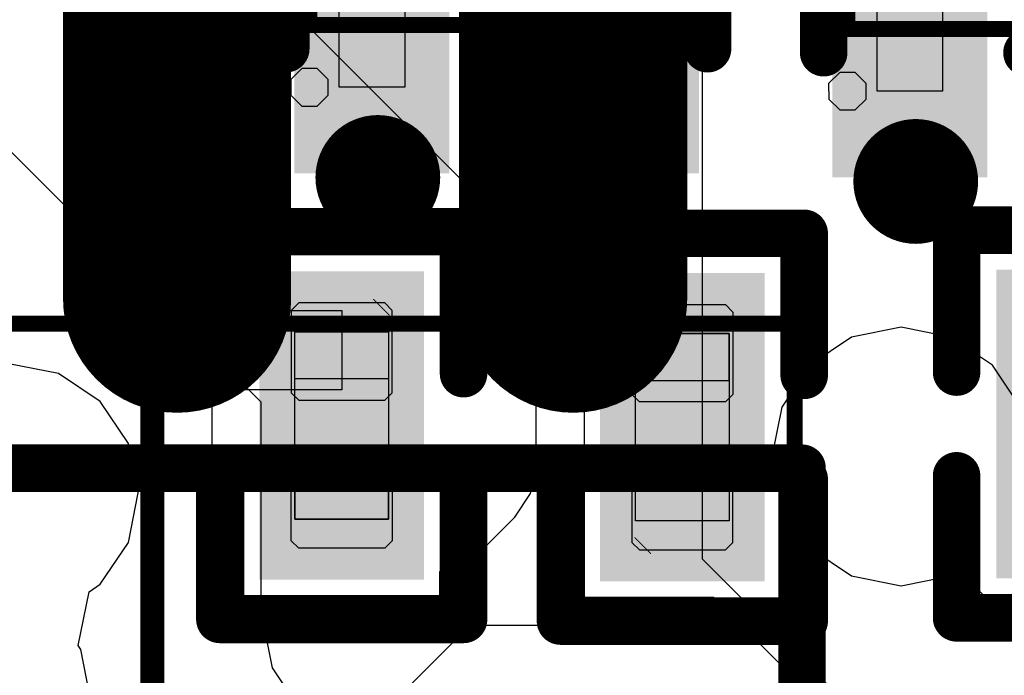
# Model space of a CAD drawing. Header units: millimetres. Extents: x 0 to 11.7, y 0 to 8.3.
# Tile 7 of 46: x 5.1549 to 5.2792, y 3.0508 to 3.1336. Entities that reach past the tile are written whole.
import ezdxf

# ---------------------------------------------------------------- set-up
doc = ezdxf.new("R2010")
doc.units = ezdxf.units.MM
doc.header["$MEASUREMENT"] = 0
for name, color, linetype in [('BottomLayer', 5, 'Continuous'), ('BottomOverlay', 54, 'Continuous'), ('BottomPaste', 16, 'Continuous'), ('BottomSolder', 6, 'Continuous'), ('ConnectLayer', 7, 'Continuous'), ('Mechanical15', 56, 'Continuous'), ('Mechanical4', 56, 'Continuous'), ('Mechanical5', 56, 'Continuous'), ('Mechanical6', 56, 'Continuous'), ('TopLayer', 1, 'Continuous'), ('TopOverlay', 2, 'Continuous'), ('TopPaste', 8, 'Continuous'), ('TopSolder', 216, 'Continuous')]:
    doc.layers.add(name, color=color, linetype=linetype)

# ---------------------------------------------------------------- blocks, each defined once
blk = doc.blocks.new('SOIC_8_L5_3_W5_3_P1_27_LS8_0_BL_B_1')
at = {"layer": 'BottomLayer', "const_width": 0.0248}
for points in [[(0.11959, -0.03574), (0.18337, -0.03574)], [(0.11959, -0.08574), (0.18337, -0.08574)]]:
    blk.add_lwpolyline(points, dxfattribs=at)
at = {"layer": 'BottomLayer', "const_width": 0.0124}
for points in [[(0.11339, -0.03574, 1), (0.12579, -0.03574, 1)], [(0.11339, -0.08574, 1), (0.12579, -0.08574, 1)]]:
    blk.add_lwpolyline(points, format="xyb", close=True, dxfattribs=at)
at = {"layer": 'BottomOverlay', "const_width": 0.006}
for points in [[(0.09819, 0.09314), (0.09819, -0.11463)], [(-0.07318, -0.11463), (0.09819, -0.11463)]]:
    blk.add_lwpolyline(points, dxfattribs=at)
at = {"layer": 'BottomOverlay', "const_width": 0.003}
blk.add_lwpolyline([(0.09669, -0.11463, 1), (0.09969, -0.11463, 1)], format="xyb", close=True, dxfattribs=at)
blk.add_lwpolyline([(0.09669, -0.11463, 1), (0.09969, -0.11463, 1)], format="xyb", close=True, dxfattribs=at)
at = {"layer": 'BottomPaste', "const_width": 0.0248}
for points in [[(0.11959, -0.03574), (0.18337, -0.03574)], [(0.11959, -0.08574), (0.18337, -0.08574)]]:
    blk.add_lwpolyline(points, dxfattribs=at)
at = {"layer": 'BottomPaste', "const_width": 0.0124}
for points in [[(0.11339, -0.03574, 1), (0.12579, -0.03574, 1)], [(0.11339, -0.08574, 1), (0.12579, -0.08574, 1)]]:
    blk.add_lwpolyline(points, format="xyb", close=True, dxfattribs=at)
at = {"layer": 'BottomSolder', "const_width": 0.0288}
for points in [[(0.11959, -0.03574), (0.18337, -0.03574)], [(0.11959, -0.08574), (0.18337, -0.08574)]]:
    blk.add_lwpolyline(points, dxfattribs=at)
at = {"layer": 'BottomSolder', "const_width": 0.0144}
for points in [[(0.11239, -0.03574, 1), (0.12679, -0.03574, 1)], [(0.11239, -0.08574, 1), (0.12679, -0.08574, 1)]]:
    blk.add_lwpolyline(points, format="xyb", close=True, dxfattribs=at)
at = {"layer": 'Mechanical15'}
for p, q in [((0.11467, -0.0446), (0.11467, -0.02688)), ((0.11467, -0.02688), (0.14282, -0.02688)), ((0.14242, -0.0446), (0.14242, -0.02688)), ((0.14242, -0.02688), (0.16802, -0.02688)), ((0.14282, -0.02688), (0.14282, -0.0446)), ((0.14282, -0.0446), (0.11467, -0.0446)), ((0.16802, -0.0446), (0.14242, -0.0446)), ((0.11467, -0.0946), (0.11467, -0.07688)), ((0.11467, -0.07688), (0.14282, -0.07688)), ((0.14242, -0.0946), (0.14242, -0.07688)), ((0.14242, -0.07688), (0.16802, -0.07688)), ((0.14282, -0.07688), (0.14282, -0.0946)), ((0.14282, -0.0946), (0.11467, -0.0946)), ((0.16802, -0.0946), (0.14242, -0.0946))]:
    blk.add_line(p, q, dxfattribs=at)
at = {"layer": 'Mechanical15', "const_width": 0.002}
for points in [[(0.11644, 0.09221), (0.11644, -0.1137)], [(-0.09143, -0.1137), (0.11644, -0.1137)]]:
    blk.add_lwpolyline(points, dxfattribs=at)
at = {"layer": 'Mechanical15', "const_width": 0.001}
blk.add_lwpolyline([(0.11594, -0.1137, 1), (0.11694, -0.1137, 1)], format="xyb", close=True, dxfattribs=at)
blk.add_lwpolyline([(0.11594, -0.1137, 1), (0.11694, -0.1137, 1)], format="xyb", close=True, dxfattribs=at)
blk = doc.blocks.new('R0201_51')
at = {"layer": 'Mechanical15', "const_width": 0.0001}
blk.add_lwpolyline([(0.01465, -0.006), (0.01665, -0.004)], dxfattribs=at)
at = {"layer": 'Mechanical15', "const_width": 0.00005}
for points in [[(0.01662, -0.004, 1), (0.01667, -0.004, 1)], [(0.01462, -0.006, 1), (0.01467, -0.006, 1)]]:
    blk.add_lwpolyline(points, format="xyb", close=True, dxfattribs=at)
at = {"layer": 'Mechanical4'}
for p, q in [((-0.01111, 0.00591), (0.01252, 0.00591)), ((-0.01111, -0.0059), (-0.01111, 0.00591)), ((0.01252, 0.00591), (0.01252, -0.0059)), ((0.01252, -0.0059), (-0.01111, -0.0059))]:
    blk.add_line(p, q, dxfattribs=at)
at = {"layer": 'Mechanical5'}
for p, q in [((-0.0052, 0.00591), (-0.01111, 0.00591)), ((-0.01111, 0.00591), (-0.01111, -0.0059)), ((-0.0052, -0.0059), (-0.0052, 0.00591)), ((0.00661, 0.00591), (0.01252, 0.00591)), ((0.00661, -0.0059), (0.00661, 0.00591)), ((0.01252, 0.00591), (0.01252, -0.0059)), ((-0.01111, -0.0059), (-0.0052, -0.0059)), ((0.01252, -0.0059), (0.00661, -0.0059))]:
    blk.add_line(p, q, dxfattribs=at)
at = {"layer": 'TopLayer'}
for points in [[(-0.01477, -0.00638), (-0.00284, -0.00638), (-0.01477, 0.00638), (-0.00284, 0.00638)], [(0.00425, -0.00638), (0.01618, -0.00638), (0.00425, 0.00638), (0.01618, 0.00638)]]:
    blk.add_solid(points, dxfattribs=at)
at = {"layer": 'TopOverlay', "const_width": 0.006}
for points in [[(-0.02377, -0.01538), (-0.02377, 0.01538)], [(-0.00584, 0.01538), (-0.02377, 0.01538)], [(0.02518, 0.01538), (0.00725, 0.01538)], [(0.02518, -0.01538), (0.02518, 0.01538)], [(-0.00584, -0.01538), (-0.02377, -0.01538)], [(0.02518, -0.01538), (0.00725, -0.01538)]]:
    blk.add_lwpolyline(points, dxfattribs=at)
at = {"layer": 'TopOverlay', "const_width": 0.003}
for points in [[(-0.02527, 0.01538, 1), (-0.02227, 0.01538, 1)], [(-0.02527, 0.01538, 1), (-0.02227, 0.01538, 1)], [(-0.00734, 0.01538, 1), (-0.00434, 0.01538, 1)], [(0.00575, 0.01538, 1), (0.00875, 0.01538, 1)], [(0.02368, 0.01538, 1), (0.02668, 0.01538, 1)], [(0.02368, 0.01538, 1), (0.02668, 0.01538, 1)], [(-0.02527, -0.01538, 1), (-0.02227, -0.01538, 1)], [(-0.02527, -0.01538, 1), (-0.02227, -0.01538, 1)], [(-0.00734, -0.01538, 1), (-0.00434, -0.01538, 1)], [(0.00575, -0.01538, 1), (0.00875, -0.01538, 1)], [(0.02368, -0.01538, 1), (0.02668, -0.01538, 1)], [(0.02368, -0.01538, 1), (0.02668, -0.01538, 1)]]:
    blk.add_lwpolyline(points, format="xyb", close=True, dxfattribs=at)
at = {"layer": 'TopPaste'}
for p, q in [((-0.01477, 0.00543), (-0.01383, 0.00638)), ((-0.01383, 0.00638), (-0.00343, 0.00638)), ((-0.00343, 0.00638), (-0.00248, 0.00543)), ((0.00484, 0.00638), (0.00389, 0.00543)), ((0.01524, 0.00638), (0.00484, 0.00638)), ((0.01618, 0.00543), (0.01524, 0.00638)), ((-0.01477, -0.00543), (-0.01477, 0.00543)), ((-0.00248, 0.00543), (-0.00248, -0.00543)), ((0.00389, 0.00543), (0.00389, -0.00543)), ((0.01618, -0.00543), (0.01618, 0.00543)), ((-0.01383, -0.00638), (-0.01477, -0.00543)), ((-0.00248, -0.00543), (-0.00343, -0.00638)), ((0.00389, -0.00543), (0.00484, -0.00638)), ((0.01524, -0.00638), (0.01618, -0.00543)), ((-0.00343, -0.00638), (-0.01383, -0.00638)), ((0.00484, -0.00638), (0.01524, -0.00638))]:
    blk.add_line(p, q, dxfattribs=at)
for points in [[(-0.01477, -0.00638), (-0.00284, -0.00638), (-0.01477, 0.00638), (-0.00284, 0.00638)], [(0.00425, -0.00638), (0.01618, -0.00638), (0.00425, 0.00638), (0.01618, 0.00638)]]:
    blk.add_solid(points, dxfattribs=at)
at = {"layer": 'TopSolder'}
for points in [[(-0.01877, -0.01038), (0.00116, -0.01038), (-0.01877, 0.01038), (0.00116, 0.01038)], [(0.00025, -0.01038), (0.02018, -0.01038), (0.00025, 0.01038), (0.02018, 0.01038)]]:
    blk.add_solid(points, dxfattribs=at)
blk = doc.blocks.new('R0201_52')
at = {"layer": 'Mechanical15', "const_width": 0.0001}
blk.add_lwpolyline([(0.01665, -0.004), (0.01465, -0.006)], dxfattribs=at)
at = {"layer": 'Mechanical15', "const_width": 0.00005}
for points in [[(0.01662, -0.004, 1), (0.01667, -0.004, 1)], [(0.01462, -0.006, 1), (0.01467, -0.006, 1)]]:
    blk.add_lwpolyline(points, format="xyb", close=True, dxfattribs=at)
at = {"layer": 'Mechanical4'}
for p, q in [((-0.01111, 0.00591), (0.01252, 0.00591)), ((-0.01111, -0.0059), (-0.01111, 0.00591)), ((0.01252, 0.00591), (0.01252, -0.0059)), ((0.01252, -0.0059), (-0.01111, -0.0059))]:
    blk.add_line(p, q, dxfattribs=at)
at = {"layer": 'Mechanical5'}
for p, q in [((-0.0052, 0.00591), (-0.01111, 0.00591)), ((-0.01111, 0.00591), (-0.01111, -0.0059)), ((-0.0052, -0.0059), (-0.0052, 0.00591)), ((0.00661, 0.00591), (0.01252, 0.00591)), ((0.00661, -0.0059), (0.00661, 0.00591)), ((0.01252, 0.00591), (0.01252, -0.0059)), ((-0.01111, -0.0059), (-0.0052, -0.0059)), ((0.01252, -0.0059), (0.00661, -0.0059))]:
    blk.add_line(p, q, dxfattribs=at)
at = {"layer": 'TopLayer'}
for points in [[(-0.01477, -0.00638), (-0.00284, -0.00638), (-0.01477, 0.00638), (-0.00284, 0.00638)], [(0.00425, -0.00638), (0.01618, -0.00638), (0.00425, 0.00638), (0.01618, 0.00638)]]:
    blk.add_solid(points, dxfattribs=at)
at = {"layer": 'TopOverlay', "const_width": 0.006}
for points in [[(-0.02377, 0.01538), (-0.02377, -0.01538)], [(-0.02377, 0.01538), (-0.00584, 0.01538)], [(0.00725, 0.01538), (0.02518, 0.01538)], [(0.02518, 0.01538), (0.02518, -0.01538)], [(-0.02377, -0.01538), (-0.00584, -0.01538)], [(0.00725, -0.01538), (0.02518, -0.01538)]]:
    blk.add_lwpolyline(points, dxfattribs=at)
at = {"layer": 'TopOverlay', "const_width": 0.003}
for points in [[(-0.02527, 0.01538, 1), (-0.02227, 0.01538, 1)], [(-0.02527, 0.01538, 1), (-0.02227, 0.01538, 1)], [(-0.00734, 0.01538, 1), (-0.00434, 0.01538, 1)], [(0.00575, 0.01538, 1), (0.00875, 0.01538, 1)], [(0.02368, 0.01538, 1), (0.02668, 0.01538, 1)], [(0.02368, 0.01538, 1), (0.02668, 0.01538, 1)], [(-0.02527, -0.01538, 1), (-0.02227, -0.01538, 1)], [(-0.02527, -0.01538, 1), (-0.02227, -0.01538, 1)], [(-0.00734, -0.01538, 1), (-0.00434, -0.01538, 1)], [(0.00575, -0.01538, 1), (0.00875, -0.01538, 1)], [(0.02368, -0.01538, 1), (0.02668, -0.01538, 1)], [(0.02368, -0.01538, 1), (0.02668, -0.01538, 1)]]:
    blk.add_lwpolyline(points, format="xyb", close=True, dxfattribs=at)
at = {"layer": 'TopPaste'}
for p, q in [((-0.01477, 0.00543), (-0.01383, 0.00638)), ((-0.01383, 0.00638), (-0.00343, 0.00638)), ((-0.00343, 0.00638), (-0.00248, 0.00543)), ((0.00484, 0.00638), (0.00389, 0.00543)), ((0.01524, 0.00638), (0.00484, 0.00638)), ((0.01618, 0.00543), (0.01524, 0.00638)), ((-0.01477, -0.00543), (-0.01477, 0.00543)), ((-0.00248, 0.00543), (-0.00248, -0.00543)), ((0.00389, 0.00543), (0.00389, -0.00543)), ((0.01618, -0.00543), (0.01618, 0.00543)), ((-0.01383, -0.00638), (-0.01477, -0.00543)), ((-0.00248, -0.00543), (-0.00343, -0.00638)), ((0.00389, -0.00543), (0.00484, -0.00638)), ((0.01524, -0.00638), (0.01618, -0.00543)), ((-0.00343, -0.00638), (-0.01383, -0.00638)), ((0.00484, -0.00638), (0.01524, -0.00638))]:
    blk.add_line(p, q, dxfattribs=at)
for points in [[(-0.01477, -0.00638), (-0.00284, -0.00638), (-0.01477, 0.00638), (-0.00284, 0.00638)], [(0.00425, -0.00638), (0.01618, -0.00638), (0.00425, 0.00638), (0.01618, 0.00638)]]:
    blk.add_solid(points, dxfattribs=at)
at = {"layer": 'TopSolder'}
for points in [[(-0.01877, -0.01038), (0.00116, -0.01038), (-0.01877, 0.01038), (0.00116, 0.01038)], [(0.00025, -0.01038), (0.02018, -0.01038), (0.00025, 0.01038), (0.02018, 0.01038)]]:
    blk.add_solid(points, dxfattribs=at)
blk = doc.blocks.new('SOT_723_L1_2_W0_8_P0_40_LS1_2_BR_79')
at = {"layer": 'Mechanical15'}
for p, q in [((0.01221, 0.01161), (0.01221, 0.01988)), ((0.01221, 0.01988), (0.02362, 0.01988)), ((0.02362, 0.01988), (0.02362, 0.01161)), ((0.01221, 0.01161), (0.01221, 0.01161)), ((0.02362, 0.01161), (0.01221, 0.01161)), ((-0.01221, 0.0061), (-0.02362, 0.0061)), ((-0.02362, 0.0061), (-0.02362, -0.0061)), ((-0.01221, -0.0061), (-0.01221, 0.0061)), ((-0.02362, -0.0061), (-0.01221, -0.0061)), ((-0.01221, -0.0061), (-0.01221, -0.0061)), ((0.01221, -0.01988), (0.01221, -0.01161)), ((0.01221, -0.01161), (0.02362, -0.01161)), ((0.02362, -0.01161), (0.02362, -0.01988)), ((0.01221, -0.01988), (0.01221, -0.01988)), ((0.02362, -0.01988), (0.01221, -0.01988)), ((0.02264, -0.02126), (0.02125, -0.02264)), ((0.0246, -0.02126), (0.02264, -0.02126)), ((0.02598, -0.02264), (0.0246, -0.02126)), ((0.02125, -0.02264), (0.02125, -0.02362)), ((0.02598, -0.02362), (0.02598, -0.02264)), ((0.02125, -0.02362), (0.02125, -0.0246)), ((0.02125, -0.0246), (0.02264, -0.02599)), ((0.0246, -0.02598), (0.02598, -0.0246)), ((0.02598, -0.02362), (0.02598, -0.02362)), ((0.02598, -0.0246), (0.02598, -0.02362)), ((0.02264, -0.02599), (0.0246, -0.02598))]:
    blk.add_line(p, q, dxfattribs=at)
at = {"layer": 'Mechanical15', "const_width": 0.002}
for points in [[(0.01575, 0.02362), (-0.01575, 0.02362)], [(-0.01575, -0.02362), (-0.01575, 0.02362)], [(0.01575, -0.02362), (0.01575, 0.02362)], [(0.01575, -0.02362), (-0.01575, -0.02362)]]:
    blk.add_lwpolyline(points, dxfattribs=at)
at = {"layer": 'Mechanical15', "const_width": 0.001}
for points in [[(-0.01625, 0.02362, 1), (-0.01525, 0.02362, 1)], [(-0.01625, 0.02362, 1), (-0.01525, 0.02362, 1)], [(0.01525, 0.02362, 1), (0.01625, 0.02362, 1)], [(0.01525, 0.02362, 1), (0.01625, 0.02362, 1)], [(-0.01625, -0.02362, 1), (-0.01525, -0.02362, 1)], [(-0.01625, -0.02362, 1), (-0.01525, -0.02362, 1)], [(0.01525, -0.02362, 1), (0.01625, -0.02362, 1)], [(0.01525, -0.02362, 1), (0.01625, -0.02362, 1)]]:
    blk.add_lwpolyline(points, format="xyb", close=True, dxfattribs=at)
at = {"layer": 'Mechanical6'}
for points, const_width in [([(0.03894, -0.015, 1), (0.03106, -0.015, 1)], 0.00787), ([(0.02909, -0.015, 1), (0.03303, -0.015, 1)], 0.00394), ([(0.03697, -0.015, 1), (0.04091, -0.015, 1)], 0.00394)]:
    blk.add_lwpolyline(points, format="xyb", close=True, dxfattribs=dict(at, const_width=const_width))
at = {"layer": 'TopLayer'}
for points in [[(0.01122, 0.00996), (0.03048, 0.00996), (0.01122, 0.02154), (0.03048, 0.02154)], [(-0.03048, -0.00854), (-0.01122, -0.00854), (-0.03048, 0.00854), (-0.01122, 0.00854)], [(0.01122, -0.02154), (0.03048, -0.02154), (0.01122, -0.00996), (0.03048, -0.00996)]]:
    blk.add_solid(points, dxfattribs=at)
at = {"layer": 'TopOverlay', "const_width": 0.006}
for points in [[(-0.01875, 0.01479), (-0.01875, 0.02662)], [(0.01875, 0.02662), (-0.01875, 0.02662)], [(0.01875, -0.00096), (0.01875, 0.00096)], [(-0.01875, -0.02662), (-0.01875, -0.01479)], [(0.01875, -0.02662), (-0.01875, -0.02662)]]:
    blk.add_lwpolyline(points, dxfattribs=at)
at = {"layer": 'TopOverlay', "const_width": 0.003}
for points in [[(-0.02025, 0.02662, 1), (-0.01725, 0.02662, 1)], [(-0.02025, 0.02662, 1), (-0.01725, 0.02662, 1)], [(0.01725, 0.02662, 1), (0.02025, 0.02662, 1)], [(-0.02025, 0.01479, 1), (-0.01725, 0.01479, 1)], [(0.01725, 0.00096, 1), (0.02025, 0.00096, 1)], [(0.01725, -0.00096, 1), (0.02025, -0.00096, 1)], [(-0.02025, -0.01479, 1), (-0.01725, -0.01479, 1)], [(-0.02025, -0.02662, 1), (-0.01725, -0.02662, 1)], [(-0.02025, -0.02662, 1), (-0.01725, -0.02662, 1)], [(0.01725, -0.02662, 1), (0.02025, -0.02662, 1)]]:
    blk.add_lwpolyline(points, format="xyb", close=True, dxfattribs=at)
at = {"layer": 'TopPaste'}
for points in [[(0.01122, 0.00996), (0.03048, 0.00996), (0.01122, 0.02154), (0.03048, 0.02154)], [(-0.03048, -0.00854), (-0.01122, -0.00854), (-0.03048, 0.00854), (-0.01122, 0.00854)], [(0.01122, -0.02154), (0.03048, -0.02154), (0.01122, -0.00996), (0.03048, -0.00996)]]:
    blk.add_solid(points, dxfattribs=at)
at = {"layer": 'TopSolder'}
for points in [[(0.00722, 0.00596), (0.03448, 0.00596), (0.00722, 0.02554), (0.03448, 0.02554)], [(-0.03448, -0.01254), (-0.00722, -0.01254), (-0.03448, 0.01254), (-0.00722, 0.01254)], [(0.00722, -0.02554), (0.03448, -0.02554), (0.00722, -0.00596), (0.03448, -0.00596)]]:
    blk.add_solid(points, dxfattribs=at)
blk = doc.blocks.new('R0201_81')
at = {"layer": 'Mechanical15', "const_width": 0.0001}
blk.add_lwpolyline([(0.01665, -0.004), (0.01465, -0.006)], dxfattribs=at)
at = {"layer": 'Mechanical15', "const_width": 0.00005}
for points in [[(0.01662, -0.004, 1), (0.01667, -0.004, 1)], [(0.01462, -0.006, 1), (0.01467, -0.006, 1)]]:
    blk.add_lwpolyline(points, format="xyb", close=True, dxfattribs=at)
at = {"layer": 'Mechanical4'}
for p, q in [((-0.01111, 0.00591), (0.01252, 0.00591)), ((-0.01111, -0.0059), (-0.01111, 0.00591)), ((0.01252, 0.00591), (0.01252, -0.0059)), ((0.01252, -0.0059), (-0.01111, -0.0059))]:
    blk.add_line(p, q, dxfattribs=at)
at = {"layer": 'Mechanical5'}
for p, q in [((-0.0052, 0.00591), (-0.01111, 0.00591)), ((-0.01111, 0.00591), (-0.01111, -0.0059)), ((-0.0052, -0.0059), (-0.0052, 0.00591)), ((0.00661, 0.00591), (0.01252, 0.00591)), ((0.00661, -0.0059), (0.00661, 0.00591)), ((0.01252, 0.00591), (0.01252, -0.0059)), ((-0.01111, -0.0059), (-0.0052, -0.0059)), ((0.01252, -0.0059), (0.00661, -0.0059))]:
    blk.add_line(p, q, dxfattribs=at)
at = {"layer": 'TopLayer'}
for points in [[(-0.01477, -0.00638), (-0.00284, -0.00638), (-0.01477, 0.00638), (-0.00284, 0.00638)], [(0.00425, -0.00638), (0.01618, -0.00638), (0.00425, 0.00638), (0.01618, 0.00638)]]:
    blk.add_solid(points, dxfattribs=at)
at = {"layer": 'TopOverlay', "const_width": 0.006}
for points in [[(-0.02377, 0.01538), (-0.00584, 0.01538)], [(-0.02377, 0.01538), (-0.02377, -0.01538)], [(0.00725, 0.01538), (0.02518, 0.01538)], [(0.02518, 0.01538), (0.02518, -0.01538)], [(-0.02377, -0.01538), (-0.00584, -0.01538)], [(0.00725, -0.01538), (0.02518, -0.01538)]]:
    blk.add_lwpolyline(points, dxfattribs=at)
at = {"layer": 'TopOverlay', "const_width": 0.003}
for points in [[(-0.02527, 0.01538, 1), (-0.02227, 0.01538, 1)], [(-0.02527, 0.01538, 1), (-0.02227, 0.01538, 1)], [(-0.00734, 0.01538, 1), (-0.00434, 0.01538, 1)], [(0.00575, 0.01538, 1), (0.00875, 0.01538, 1)], [(0.02368, 0.01538, 1), (0.02668, 0.01538, 1)], [(0.02368, 0.01538, 1), (0.02668, 0.01538, 1)], [(-0.02527, -0.01538, 1), (-0.02227, -0.01538, 1)], [(-0.02527, -0.01538, 1), (-0.02227, -0.01538, 1)], [(-0.00734, -0.01538, 1), (-0.00434, -0.01538, 1)], [(0.00575, -0.01538, 1), (0.00875, -0.01538, 1)], [(0.02368, -0.01538, 1), (0.02668, -0.01538, 1)], [(0.02368, -0.01538, 1), (0.02668, -0.01538, 1)]]:
    blk.add_lwpolyline(points, format="xyb", close=True, dxfattribs=at)
at = {"layer": 'TopPaste'}
for p, q in [((-0.01477, 0.00543), (-0.01383, 0.00638)), ((-0.01383, 0.00638), (-0.00343, 0.00638)), ((-0.00343, 0.00638), (-0.00248, 0.00543)), ((0.00484, 0.00638), (0.00389, 0.00543)), ((0.01524, 0.00638), (0.00484, 0.00638)), ((0.01618, 0.00543), (0.01524, 0.00638)), ((-0.01477, -0.00543), (-0.01477, 0.00543)), ((-0.00248, 0.00543), (-0.00248, -0.00543)), ((0.00389, 0.00543), (0.00389, -0.00543)), ((0.01618, -0.00543), (0.01618, 0.00543)), ((-0.01383, -0.00638), (-0.01477, -0.00543)), ((-0.00248, -0.00543), (-0.00343, -0.00638)), ((0.00389, -0.00543), (0.00484, -0.00638)), ((0.01524, -0.00638), (0.01618, -0.00543)), ((-0.00343, -0.00638), (-0.01383, -0.00638)), ((0.00484, -0.00638), (0.01524, -0.00638))]:
    blk.add_line(p, q, dxfattribs=at)
for points in [[(-0.01477, -0.00638), (-0.00284, -0.00638), (-0.01477, 0.00638), (-0.00284, 0.00638)], [(0.00425, -0.00638), (0.01618, -0.00638), (0.00425, 0.00638), (0.01618, 0.00638)]]:
    blk.add_solid(points, dxfattribs=at)
at = {"layer": 'TopSolder'}
for points in [[(-0.01877, -0.01038), (0.00116, -0.01038), (-0.01877, 0.01038), (0.00116, 0.01038)], [(0.00025, -0.01038), (0.02018, -0.01038), (0.00025, 0.01038), (0.02018, 0.01038)]]:
    blk.add_solid(points, dxfattribs=at)
blk = doc.blocks.new('SOT_723_L1_2_W0_8_P0_40_LS1_2_BR_82')
at = {"layer": 'Mechanical15'}
for p, q in [((0.01221, 0.01161), (0.01221, 0.01988)), ((0.01221, 0.01988), (0.02362, 0.01988)), ((0.02362, 0.01988), (0.02362, 0.01161)), ((0.01221, 0.01161), (0.01221, 0.01161)), ((0.02362, 0.01161), (0.01221, 0.01161)), ((-0.01221, 0.0061), (-0.02362, 0.0061)), ((-0.02362, 0.0061), (-0.02362, -0.0061)), ((-0.01221, -0.0061), (-0.01221, 0.0061)), ((-0.02362, -0.0061), (-0.01221, -0.0061)), ((-0.01221, -0.0061), (-0.01221, -0.0061)), ((0.01221, -0.01988), (0.01221, -0.01161)), ((0.01221, -0.01161), (0.02362, -0.01161)), ((0.02362, -0.01161), (0.02362, -0.01988)), ((0.01221, -0.01988), (0.01221, -0.01988)), ((0.02362, -0.01988), (0.01221, -0.01988)), ((0.02264, -0.02126), (0.02125, -0.02264)), ((0.0246, -0.02126), (0.02264, -0.02126)), ((0.02598, -0.02264), (0.0246, -0.02126)), ((0.02125, -0.02264), (0.02125, -0.02362)), ((0.02598, -0.02362), (0.02598, -0.02264)), ((0.02125, -0.02362), (0.02125, -0.0246)), ((0.02125, -0.0246), (0.02264, -0.02599)), ((0.0246, -0.02598), (0.02598, -0.0246)), ((0.02598, -0.02362), (0.02598, -0.02362)), ((0.02598, -0.0246), (0.02598, -0.02362)), ((0.02264, -0.02599), (0.0246, -0.02598))]:
    blk.add_line(p, q, dxfattribs=at)
at = {"layer": 'Mechanical15', "const_width": 0.002}
for points in [[(0.01575, 0.02362), (-0.01575, 0.02362)], [(-0.01575, -0.02362), (-0.01575, 0.02362)], [(0.01575, -0.02362), (0.01575, 0.02362)], [(0.01575, -0.02362), (-0.01575, -0.02362)]]:
    blk.add_lwpolyline(points, dxfattribs=at)
at = {"layer": 'Mechanical15', "const_width": 0.001}
for points in [[(-0.01625, 0.02362, 1), (-0.01525, 0.02362, 1)], [(-0.01625, 0.02362, 1), (-0.01525, 0.02362, 1)], [(0.01525, 0.02362, 1), (0.01625, 0.02362, 1)], [(0.01525, 0.02362, 1), (0.01625, 0.02362, 1)], [(-0.01625, -0.02362, 1), (-0.01525, -0.02362, 1)], [(-0.01625, -0.02362, 1), (-0.01525, -0.02362, 1)], [(0.01525, -0.02362, 1), (0.01625, -0.02362, 1)], [(0.01525, -0.02362, 1), (0.01625, -0.02362, 1)]]:
    blk.add_lwpolyline(points, format="xyb", close=True, dxfattribs=at)
at = {"layer": 'Mechanical6'}
for points, const_width in [([(0.03894, -0.015, 1), (0.03106, -0.015, 1)], 0.00787), ([(0.02909, -0.015, 1), (0.03303, -0.015, 1)], 0.00394), ([(0.03697, -0.015, 1), (0.04091, -0.015, 1)], 0.00394)]:
    blk.add_lwpolyline(points, format="xyb", close=True, dxfattribs=dict(at, const_width=const_width))
at = {"layer": 'TopLayer', "const_width": 0.01709}
blk.add_lwpolyline([(-0.01977, 0), (-0.02193, 0)], dxfattribs=at)
at = {"layer": 'TopLayer', "const_width": 0.00854}
for points in [[(-0.0262, 0, 1), (-0.01766, 0, 1)], [(-0.02404, 0, 1), (-0.0155, 0, 1)]]:
    blk.add_lwpolyline(points, format="xyb", close=True, dxfattribs=at)
at = {"layer": 'TopLayer'}
for points in [[(0.01122, 0.00996), (0.03048, 0.00996), (0.01122, 0.02154), (0.03048, 0.02154)], [(0.01122, -0.02154), (0.03048, -0.02154), (0.01122, -0.00996), (0.03048, -0.00996)]]:
    blk.add_solid(points, dxfattribs=at)
at = {"layer": 'TopOverlay', "const_width": 0.006}
for points in [[(-0.01875, 0.01479), (-0.01875, 0.02662)], [(0.01875, 0.02662), (-0.01875, 0.02662)], [(0.01875, -0.00096), (0.01875, 0.00096)], [(-0.01875, -0.02662), (-0.01875, -0.01479)], [(0.01875, -0.02662), (-0.01875, -0.02662)]]:
    blk.add_lwpolyline(points, dxfattribs=at)
at = {"layer": 'TopOverlay', "const_width": 0.003}
for points in [[(-0.02025, 0.02662, 1), (-0.01725, 0.02662, 1)], [(-0.02025, 0.02662, 1), (-0.01725, 0.02662, 1)], [(0.01725, 0.02662, 1), (0.02025, 0.02662, 1)], [(-0.02025, 0.01479, 1), (-0.01725, 0.01479, 1)], [(0.01725, 0.00096, 1), (0.02025, 0.00096, 1)], [(0.01725, -0.00096, 1), (0.02025, -0.00096, 1)], [(-0.02025, -0.01479, 1), (-0.01725, -0.01479, 1)], [(-0.02025, -0.02662, 1), (-0.01725, -0.02662, 1)], [(-0.02025, -0.02662, 1), (-0.01725, -0.02662, 1)], [(0.01725, -0.02662, 1), (0.02025, -0.02662, 1)]]:
    blk.add_lwpolyline(points, format="xyb", close=True, dxfattribs=at)
at = {"layer": 'TopPaste', "const_width": 0.01709}
blk.add_lwpolyline([(-0.01977, 0), (-0.02193, 0)], dxfattribs=at)
at = {"layer": 'TopPaste', "const_width": 0.00854}
for points in [[(-0.0262, 0, 1), (-0.01766, 0, 1)], [(-0.02404, 0, 1), (-0.0155, 0, 1)]]:
    blk.add_lwpolyline(points, format="xyb", close=True, dxfattribs=at)
at = {"layer": 'TopPaste'}
for points in [[(0.01122, 0.00996), (0.03048, 0.00996), (0.01122, 0.02154), (0.03048, 0.02154)], [(0.01122, -0.02154), (0.03048, -0.02154), (0.01122, -0.00996), (0.03048, -0.00996)]]:
    blk.add_solid(points, dxfattribs=at)
at = {"layer": 'TopSolder', "const_width": 0.02509}
blk.add_lwpolyline([(-0.01977, 0), (-0.02193, 0)], dxfattribs=at)
at = {"layer": 'TopSolder', "const_width": 0.01254}
for points in [[(-0.0282, 0, 1), (-0.01566, 0, 1)], [(-0.02604, 0, 1), (-0.0135, 0, 1)]]:
    blk.add_lwpolyline(points, format="xyb", close=True, dxfattribs=at)
at = {"layer": 'TopSolder'}
for points in [[(0.00722, 0.00596), (0.03448, 0.00596), (0.00722, 0.02554), (0.03448, 0.02554)], [(0.00722, -0.02554), (0.03448, -0.02554), (0.00722, -0.00596), (0.03448, -0.00596)]]:
    blk.add_solid(points, dxfattribs=at)

msp = doc.modelspace()

# ---------------------------------------------------------------- linework, layer by layer
at = {"layer": 'ConnectLayer'}
for p, q in [((5.21758, 3.10652), (5.17961, 3.14449)), ((5.18761, 3.14345), (5.18761, 3.1122)), ((5.22277, 3.14378), (5.22277, 3.10775)), ((5.24112, 3.06549), (5.24112, 3.13998)), ((5.14741, 3.12334), (5.18538, 3.08537)), ((5.18761, 3.1122), (5.18605, 3.10785)), ((5.18761, 3.1122), (5.18761, 3.1122)), ((5.18605, 3.10785), (5.1792, 3.10785)), ((5.1792, 3.10785), (5.1792, 3.09688)), ((5.22277, 3.10775), (5.21777, 3.10624)), ((5.22013, 3.07729), (5.22013, 3.1082)), ((5.22013, 3.1082), (5.22517, 3.1082)), ((5.22517, 3.1082), (5.2262, 3.10363)), ((5.21777, 3.10624), (5.21758, 3.10652)), ((5.2262, 3.10363), (5.2262, 3.10363)), ((5.2262, 3.10363), (5.2262, 3.09841)), ((5.2262, 3.09841), (5.22582, 3.09751)), ((5.22582, 3.09751), (5.22593, 3.09726)), ((5.1792, 3.09688), (5.19558, 3.09688)), ((5.19558, 3.09688), (5.19558, 3.08688)), ((5.22593, 3.09726), (5.22584, 3.09701)), ((5.22584, 3.09701), (5.2262, 3.09631)), ((5.2262, 3.09631), (5.2262, 3.06068)), ((5.2662, 3.09477), (5.25995, 3.09353)), ((5.27244, 3.09353), (5.2662, 3.09477)), ((5.25995, 3.09353), (5.25466, 3.08999)), ((5.27773, 3.08999), (5.27244, 3.09353)), ((5.15982, 3.08893), (5.15358, 3.09017)), ((5.15982, 3.08893), (5.15358, 3.09017)), ((5.25466, 3.08999), (5.25112, 3.0847)), ((5.28051, 3.08584), (5.27773, 3.08999)), ((5.16511, 3.08539), (5.15982, 3.08893)), ((5.16511, 3.08539), (5.15982, 3.08893)), ((5.19558, 3.08688), (5.1792, 3.08688)), ((5.1792, 3.08688), (5.1792, 3.07591)), ((5.16865, 3.0801), (5.16511, 3.08539)), ((5.16865, 3.0801), (5.16511, 3.08539)), ((5.18538, 3.08537), (5.18538, 3.05898)), ((5.25112, 3.0847), (5.24988, 3.07846)), ((5.16989, 3.07386), (5.16865, 3.0801)), ((5.16989, 3.07386), (5.16865, 3.0801)), ((5.24988, 3.07846), (5.25112, 3.07221)), ((5.21943, 3.07378), (5.22013, 3.07729)), ((5.1792, 3.07591), (5.1832, 3.07591)), ((5.1832, 3.07591), (5.1832, 3.06089)), ((5.16865, 3.06762), (5.16989, 3.07386)), ((5.16865, 3.06762), (5.16989, 3.07386)), ((5.21744, 3.07081), (5.21943, 3.07378)), ((5.25112, 3.07221), (5.25466, 3.06692)), ((5.21301, 3.06637), (5.21744, 3.07081)), ((5.16511, 3.06232), (5.16865, 3.06762)), ((5.16511, 3.06232), (5.16865, 3.06762)), ((5.21003, 3.06438), (5.21301, 3.06637)), ((5.25466, 3.06692), (5.25995, 3.06339)), ((5.26783, 3.03877), (5.24112, 3.06549)), ((5.20796, 3.06394), (5.20808, 3.06399)), ((5.20796, 3.06089), (5.20796, 3.06394)), ((5.20808, 3.06399), (5.21003, 3.06438)), ((5.25995, 3.06339), (5.2662, 3.06214)), ((5.2662, 3.06214), (5.27244, 3.06339)), ((5.27244, 3.06339), (5.27245, 3.06339)), ((5.27245, 3.06339), (5.2729, 3.06339)), ((5.2729, 3.06339), (5.27344, 3.06361)), ((5.27344, 3.06361), (5.27347, 3.0636)), ((5.27347, 3.0636), (5.27391, 3.0632)), ((5.27391, 3.0632), (5.2746, 3.06295)), ((5.2746, 3.06295), (5.27715, 3.06039)), ((5.16233, 3.05458), (5.16371, 3.06139)), ((5.16233, 3.05458), (5.16371, 3.06139)), ((5.16371, 3.06139), (5.16511, 3.06232)), ((5.16371, 3.06139), (5.16511, 3.06232)), ((5.1832, 3.06089), (5.20796, 3.06089)), ((5.2262, 3.06068), (5.2425, 3.06068)), ((5.2425, 3.06068), (5.25178, 3.05139)), ((5.27715, 3.06039), (5.28013, 3.0584)), ((5.18538, 3.05898), (5.18682, 3.05176)), ((5.19549, 3.04088), (5.21179, 3.05718)), ((5.21179, 3.05718), (5.24599, 3.05718)), ((5.24599, 3.05718), (5.25129, 3.05188)), ((5.16265, 3.0541), (5.16233, 3.05458)), ((5.16265, 3.0541), (5.16233, 3.05458)), ((5.16376, 3.04851), (5.16265, 3.0541)), ((5.16376, 3.04851), (5.16265, 3.0541)), ((5.18682, 3.05176), (5.19091, 3.04564)), ((5.25129, 3.05188), (5.25427, 3.04989)), ((5.25178, 3.05139), (5.25476, 3.0494))]:
    msp.add_line(p, q, dxfattribs=at)
at = {"layer": 'TopOverlay', "const_width": 0.003}
msp.add_lwpolyline([(5.17167, 2.80204), (5.17167, 3.23316)], dxfattribs=at)

# ---------------------------------------------------------------- block references
for name, p, rotation in [('SOT_723_L1_2_W0_8_P0_40_LS1_2_BR_79', (5.21514, 3.14868), 270), ('SOT_723_L1_2_W0_8_P0_40_LS1_2_BR_82', (5.28304, 3.14818), 270), ('SOIC_8_L5_3_W5_3_P1_27_LS8_0_BL_B_1', (5.13906, 2.97879), 90), ('R0201_81', (5.19558, 3.08166), 90), ('R0201_52', (5.28858, 3.08186), 90), ('R0201_51', (5.23858, 3.08286), 270)]:
    msp.add_blockref(name, p, dxfattribs=dict(rotation=rotation))

doc.saveas('drawing.dxf')
